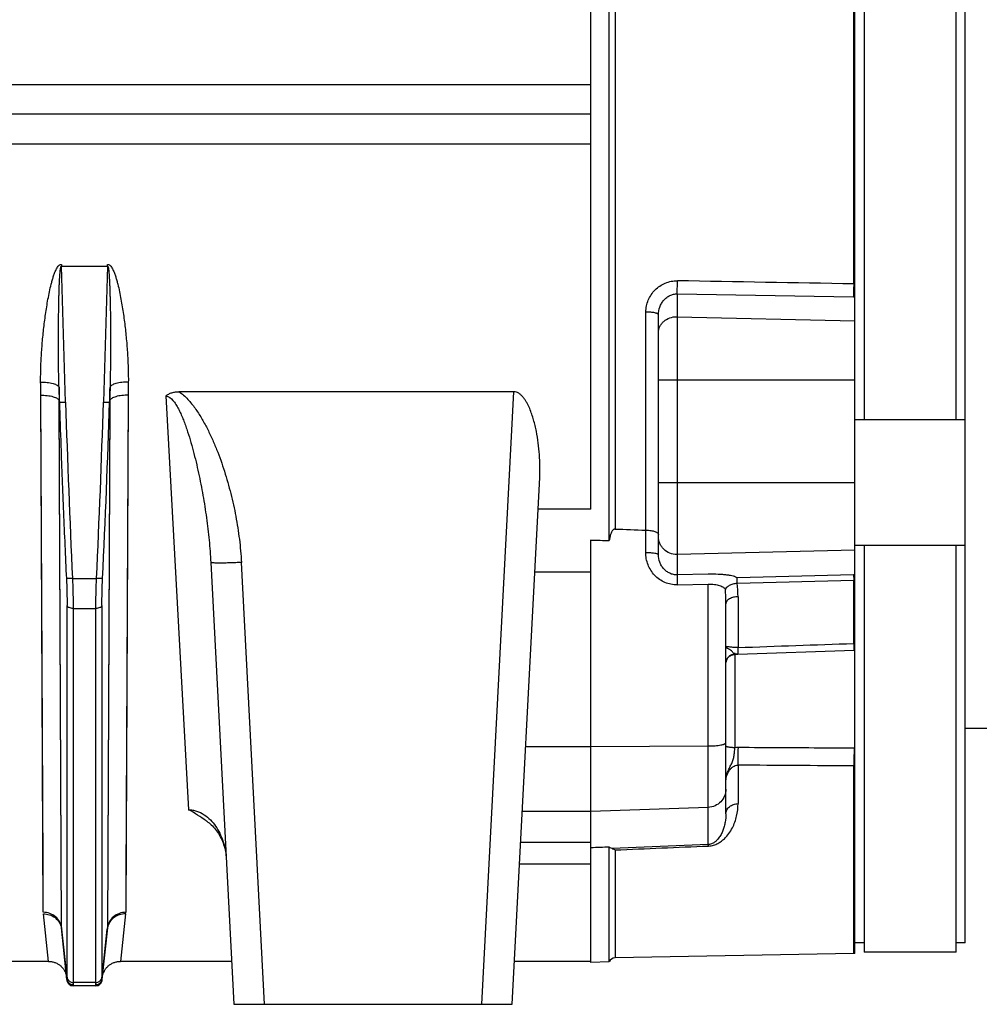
# Model space of a CAD drawing. Extents: x -1598 to 1181, y 8 to 1360.
# Tile 20 of 62: x -740 to -583, y 575 to 735. Entities that reach past the tile are written whole.
import ezdxf

# ---------------------------------------------------------------- set-up
doc = ezdxf.new("R2010")
doc.units = 0
doc.header["$LTSCALE"] = 65.395
doc.layers.add('SG38_1', color=7, linetype='CONTINUOUS')

msp = doc.modelspace()

# ---------------------------------------------------------------- linework, layer by layer
at = {"layer": 'SG38_1', "color": 6, "linetype": 'CONTINUOUS'}
for p, q in [((-585.69, 585.05), (-585.69, 855.02)), ((-603.69, 645.02), (-603.69, 795.06)), ((-643.69, 650.62), (-643.69, 789.46)), ((-602.19, 769.79), (-602.19, 670.29)), ((-587.19, 670.29), (-587.19, 769.79)), ((-646.69, 720.04), (-963.69, 720.04)), ((-635.69, 648.3), (-635.69, 687.36)), ((-659.29, 674.84), (-713.8, 674.84)), ((-585.69, 670.29), (-603.69, 670.29)), ((-659.53, 575.04), (-655.03, 660.85)), ((-585.69, 649.79), (-603.69, 649.79)), ((-602.19, 649.79), (-602.19, 583.54)), ((-587.19, 583.54), (-587.19, 649.79)), ((-708.62, 647.04), (-704.85, 575.04)), ((-603.89, 645.02), (-622.87, 644.52)), ((-622.85, 643.67), (-603.87, 644.16)), ((-603.69, 633.83), (-603.69, 644.16)), ((-624.69, 606.09), (-624.69, 640.29)), ((-622.74, 632.07), (-603.82, 632.72)), ((-603.84, 633), (-603.69, 633.01)), ((-603.69, 616.76), (-603.69, 632.78)), ((-585.69, 620.04), (-503.14, 620.04)), ((-603.69, 583.29), (-603.69, 613.88)), ((-643.69, 581.94), (-643.69, 600.66)), ((-732.91, 587.26), (-732.03, 578.93)), ((-726.34, 578.93), (-725.47, 587.26)), ((-603.87, 583.29), (-642.76, 582.61)), ((-603.69, 583.29), (-603.87, 583.29)), ((-587.19, 583.54), (-602.19, 583.54)), ((-735.06, 582.04), (-744.32, 582.04)), ((-705.21, 582.04), (-723.32, 582.04)), ((-646.69, 582.04), (-659.16, 582.04)), ((-643.69, 581.94), (-646.69, 581.86)), ((-727.34, 578.04), (-731.04, 578.04)), ((-704.85, 575.04), (-659.53, 575.04))]:
    msp.add_line(p, q, dxfattribs=at)
at = {"layer": 'SG38_1', "color": 2, "linetype": 'CONTINUOUS'}
for p, q in [((-646.69, 655.7), (-646.69, 837.88)), ((-732.96, 695.6), (-732.96, 695.28)), ((-732.96, 695.28), (-725.42, 695.28)), ((-725.42, 695.28), (-725.42, 695.6)), ((-733.27, 673.17), (-733.34, 675.58)), ((-725.03, 675.58), (-725.11, 673.17)), ((-735.9, 590.03), (-736.32, 674.29)), ((-722.06, 674.29), (-722.47, 590.03)), ((-722.06, 674.29), (-722.45, 595.46)), ((-733.33, 673.4), (-733.27, 673.17)), ((-725.11, 673.17), (-725.04, 673.4)), ((-646.69, 581.86), (-646.69, 650.72)), ((-627.57, 645.11), (-632.61, 645)), ((-603.69, 644.16), (-603.69, 645.02)), ((-632.63, 643.38), (-627.58, 643.49)), ((-622.87, 644.52), (-622.87, 644.52)), ((-603.69, 632.78), (-603.69, 633.83)), ((-603.69, 613.88), (-603.69, 616.76)), ((-627.58, 601.06), (-643.22, 600.4)), ((-735.06, 582.04), (-735.89, 589.78)), ((-722.49, 589.78), (-723.32, 582.04)), ((-602.19, 585.05), (-603.69, 585.05)), ((-585.69, 585.05), (-587.19, 585.05))]:
    msp.add_line(p, q, dxfattribs=at)
at = {"layer": 'SG38_1', "color": 9, "linetype": 'CONTINUOUS'}
for p, q in [((-642.76, 787.6), (-642.76, 652.48)), ((-603.87, 692.42), (-603.87, 747.66)), ((-646.69, 724.85), (-906.76, 724.85)), ((-906.76, 715.22), (-646.69, 715.22)), ((-732.28, 673.14), (-732.96, 695.28)), ((-725.42, 695.28), (-726.1, 673.14)), ((-632.61, 690.8), (-603.89, 690.28)), ((-632.61, 690.8), (-632.61, 645)), ((-637.72, 652.28), (-637.72, 687.83)), ((-632.61, 687.07), (-603.69, 686.42)), ((-603.69, 676.75), (-635.69, 676.75)), ((-715.94, 674.15), (-712.26, 606.75)), ((-659.29, 674.84), (-664.52, 575.04)), ((-732.92, 587.48), (-733.33, 673.4)), ((-732.92, 587.48), (-733.33, 673.17)), ((-725.04, 673.4), (-725.46, 587.48)), ((-725.05, 673.17), (-725.46, 587.48)), ((-635.69, 660.04), (-603.69, 660.04)), ((-646.69, 655.7), (-655.3, 655.7)), ((-637.76, 648.65), (-637.76, 652.28)), ((-603.69, 649.05), (-632.61, 648.31)), ((-699.85, 575.04), (-703.63, 647.03)), ((-646.69, 645.46), (-655.84, 645.46)), ((-731.15, 644.4), (-727.23, 644.4)), ((-627.58, 601.06), (-627.58, 643.49)), ((-603.87, 633.83), (-603.87, 644.16)), ((-622.72, 641.44), (-622.72, 633.17)), ((-732.03, 579.44), (-732.03, 640.04)), ((-731.03, 639.53), (-727.34, 639.53)), ((-731.03, 639.53), (-731.03, 578.59)), ((-727.34, 578.59), (-727.34, 639.53)), ((-726.35, 640.04), (-726.35, 579.44)), ((-623.24, 632.1), (-623.24, 632.33)), ((-603.83, 632.77), (-603.82, 632.77)), ((-603.83, 632.77), (-603.82, 632.77)), ((-623.24, 632.04), (-623.24, 616.84)), ((-657.33, 617.02), (-646.69, 617.02)), ((-646.69, 617.02), (-627.58, 617.13)), ((-622.72, 614), (-622.72, 607.73)), ((-603.87, 583.29), (-603.87, 613.88)), ((-646.69, 606.47), (-657.88, 606.47)), ((-627.58, 607.13), (-646.69, 606.47)), ((-658.15, 601.46), (-646.69, 601.46)), ((-642.76, 600.19), (-642.76, 582.61)), ((-658.33, 597.95), (-646.69, 597.95)), ((-732.04, 579.09), (-732.92, 587.48)), ((-725.46, 587.48), (-726.34, 579.09)), ((-731.04, 578.1), (-731.04, 578.04)), ((-727.34, 578.59), (-731.03, 578.59)), ((-727.34, 578.04), (-727.33, 578.1))]:
    msp.add_line(p, q, dxfattribs=at)
at = {"layer": 'SG38_1', "color": 2, "linetype": 'CONTINUOUS'}
for points in [[(-735.93, 594.46), (-735.93, 595.46), (-735.94, 596.5), (-735.94, 597.57), (-736.32, 674.29)], [(-722.45, 595.46), (-722.45, 594.46), (-722.45, 593.5), (-722.46, 592.58), (-722.46, 591.69), (-722.47, 590.84), (-722.47, 590.03)]]:
    msp.add_lwpolyline(points, dxfattribs=at)
at = {"layer": 'SG38_1', "color": 6, "linetype": 'CONTINUOUS'}
for points in [[(-623.29, 632.04), (-623.17, 632.05), (-623.03, 632.06), (-622.89, 632.06), (-622.74, 632.07)], [(-624.69, 630.62), (-624.68, 630.7), (-624.67, 630.77), (-624.66, 630.85), (-624.64, 630.93), (-624.62, 631), (-624.59, 631.07), (-624.56, 631.14), (-624.53, 631.21), (-624.5, 631.28), (-624.46, 631.35), (-624.41, 631.41), (-624.37, 631.47), (-624.32, 631.53), (-624.27, 631.59), (-624.21, 631.64), (-624.15, 631.69), (-624.09, 631.74), (-624.03, 631.79), (-623.97, 631.83), (-623.9, 631.87), (-623.83, 631.9), (-623.76, 631.93), (-623.69, 631.96), (-623.61, 631.98), (-623.54, 632), (-623.46, 632.02), (-623.39, 632.03), (-623.31, 632.04), (-623.29, 632.04)], [(-709.37, 604.94), (-709.28, 604.87), (-709.09, 604.74), (-708.9, 604.59), (-708.72, 604.44), (-708.54, 604.27), (-708.36, 604.1), (-708.18, 603.92), (-708.01, 603.72), (-707.84, 603.52), (-707.68, 603.31), (-707.53, 603.09), (-707.37, 602.86), (-707.23, 602.63), (-707.09, 602.38), (-706.96, 602.13), (-706.84, 601.87), (-706.72, 601.61), (-706.62, 601.34), (-706.52, 601.06), (-706.43, 600.78), (-706.35, 600.49), (-706.28, 600.21), (-706.22, 599.91), (-706.17, 599.62), (-706.14, 599.33), (-706.11, 599.03), (-706.09, 598.79)], [(-735.06, 582.04), (-734.98, 582.04), (-734.85, 582.03), (-734.72, 582.02), (-734.59, 582), (-734.46, 581.98), (-734.33, 581.95), (-734.21, 581.91), (-734.08, 581.87), (-733.96, 581.83), (-733.84, 581.78), (-733.72, 581.72), (-733.6, 581.66), (-733.49, 581.6), (-733.38, 581.53), (-733.27, 581.45), (-733.17, 581.37), (-733.07, 581.29), (-732.98, 581.2), (-732.88, 581.1), (-732.8, 581.01), (-732.71, 580.91), (-732.63, 580.8), (-732.56, 580.69), (-732.49, 580.58), (-732.42, 580.47), (-732.36, 580.35), (-732.31, 580.23), (-732.26, 580.11), (-732.21, 579.99), (-732.18, 579.87), (-732.14, 579.74), (-732.12, 579.61), (-732.09, 579.48), (-732.08, 579.35)], [(-726.3, 579.35), (-726.28, 579.48), (-726.26, 579.61), (-726.23, 579.74), (-726.2, 579.87), (-726.16, 579.99), (-726.12, 580.11), (-726.07, 580.23), (-726.01, 580.35), (-725.95, 580.47), (-725.89, 580.58), (-725.82, 580.69), (-725.74, 580.8), (-725.66, 580.91), (-725.58, 581.01), (-725.49, 581.1), (-725.4, 581.2), (-725.31, 581.29), (-725.21, 581.37), (-725.1, 581.45), (-725, 581.53), (-724.89, 581.6), (-724.77, 581.66), (-724.66, 581.72), (-724.54, 581.78), (-724.42, 581.83), (-724.29, 581.87), (-724.17, 581.91), (-724.04, 581.95), (-723.92, 581.98), (-723.79, 582), (-723.66, 582.02), (-723.53, 582.03), (-723.4, 582.04), (-723.32, 582.04)]]:
    msp.add_lwpolyline(points, dxfattribs=at)
at = {"layer": 'SG38_1', "color": 9, "linetype": 'CONTINUOUS'}
for centre, radius, start, end in [((-603.57, 705.69), 13.27, 268.695, 269.4971), ((-603.55, 709.25), 18.97, 268.9785, 269.5926), ((-637.69, 679.3), 8.53, 90, 90.2345), ((-632.69, 683.61), 3.46, 88.7009, 90), ((1044.26, 728.65), 1777.4, 181.78966, 182.71666), ((-2480.68, 727.78), 1755.43, 357.27758, 358.21619), ((-632.69, 651.35), 3.05, 270, 271.4772), ((-642.03, 641.42), 19.31, 0.0436, 6.684), ((-660.34, 640.27), 35.65, 0.0386, 3.8093), ((-623.19, 630.6), 1.5, 91.9714, 94.9116), ((-621.68, 603.38), 28.76, 91.9675, 93.1037), ((-622.7, 611.4), 5.47, 89.6673, 95.642), ((-727.72, 587.5), 2.27, 354.0199, 359.7018)]:
    msp.add_arc(centre, radius, start, end, dxfattribs=at)
at = {"layer": 'SG38_1', "color": 6, "linetype": 'CONTINUOUS'}
for centre, radius, start, end in [((-2497.19, 728.45), 1772.95, 357.28332, 358.21321), ((-637.73, 653.05), 0.77, 267.7448, 270.3432), ((-637.69, 646.46), 5.82, 89.9999, 90.3435), ((-642.74, 581.61), 1, 91, 160.6744), ((-731.04, 579.04), 1, 186, 270), ((-727.34, 579.04), 1, 270, 354)]:
    msp.add_arc(centre, radius, start, end, dxfattribs=at)
at = {"layer": 'SG38_1', "color": 2, "linetype": 'CONTINUOUS'}
for centre, radius, start, end in [((-602.81, 603.33), 41.7, 91.2065, 91.4859), ((-603.3, 624.96), 19.21, 91.1443, 91.6988), ((-604.41, 654.4), 20.58, 271.4796, 271.9971), ((-604.83, 662.13), 29.37, 271.9748, 272.2353), ((-603.79, 622.22), 5.46, 269.6791, 271.0805), ((-603.89, 622.08), 8.2, 270.0856, 271.3837), ((-724.99, 590.04), 2.51, 353.911, 359.6383), ((-735.57, 586.98), 2.68, 10.7912, 11.3169), ((-735.57, 586.98), 2.67, 6.0095, 10.7923), ((-730.65, 587.5), 2.27, 180.2997, 185.9778), ((-731.08, 579.19), 0.959, 185.7303, 189.0836), ((-727.3, 579.19), 0.969, 350.9822, 354.275)]:
    msp.add_arc(centre, radius, start, end, dxfattribs=at)
at = {"layer": 'SG38_1', "color": 6, "linetype": 'CONTINUOUS'}
for centre, major_axis, ratio, start_param, end_param in [((1681.92, 711.63), (2773.55, 16.83), 0.029785, -2.564878, -2.561578), ((1061.74, 707.87), (2675.85, 16.23), 0.022751, -2.263435, -2.261979), ((1061.74, 651.03), (2675.85, 92.02), 0.004007, 2.261703, 2.263159)]:
    msp.add_ellipse(centre, major_axis=major_axis, ratio=ratio, start_param=start_param, end_param=end_param, dxfattribs=at)
at = {"layer": 'SG38_1', "color": 2, "linetype": 'CONTINUOUS'}
for points, knots in [([(-736.33, 676.41), (-736.34, 677.23), (-736.31, 678.86), (-736.19, 681.3), (-735.99, 683.76), (-735.76, 685.81), (-735.54, 687.45), (-735.35, 688.68), (-735.14, 689.91), (-734.9, 691.14), (-734.66, 692.16), (-734.45, 692.97), (-734.27, 693.57), (-734.1, 694.07), (-733.95, 694.46), (-733.82, 694.75), (-733.67, 695.03), (-733.52, 695.25), (-733.38, 695.4), (-733.26, 695.51), (-733.12, 695.58), (-733.01, 695.6), (-732.96, 695.6)], [0, 0, 0, 0, 0.122689, 0.246103, 0.370207, 0.494956, 0.55756, 0.62031, 0.683201, 0.746228, 0.809389, 0.841021, 0.87269, 0.904397, 0.920268, 0.936153, 0.952057, 0.967981, 0.975966, 0.983964, 0.991978, 1, 1, 1, 1]), ([(-725.42, 695.6), (-725.39, 695.6), (-725.34, 695.6), (-725.23, 695.57), (-725.12, 695.51), (-724.99, 695.4), (-724.85, 695.25), (-724.71, 695.03), (-724.56, 694.75), (-724.43, 694.46), (-724.27, 694.07), (-724.1, 693.57), (-723.92, 692.97), (-723.71, 692.16), (-723.48, 691.14), (-723.24, 689.91), (-723.03, 688.68), (-722.84, 687.45), (-722.62, 685.81), (-722.39, 683.76), (-722.19, 681.3), (-722.09, 679.26), (-722.05, 677.63), (-722.04, 676.82), (-722.05, 676.41)], [0, 0, 0, 0, 0.004027, 0.008051, 0.016064, 0.024063, 0.032047, 0.047972, 0.063875, 0.07976, 0.095632, 0.127337, 0.159003, 0.190636, 0.253794, 0.316819, 0.379707, 0.442455, 0.505057, 0.6298, 0.753898, 0.877309, 0.938747, 1, 1, 1, 1]), ([(-736.32, 674.29), (-736.32, 674.46), (-736.32, 675.17), (-736.33, 675.88), (-736.33, 676.41)], [0, 0, 0, 0, 0.249475, 1, 1, 1, 1]), ([(-733.34, 675.58), (-733.34, 675.4), (-733.34, 674.67), (-733.34, 673.95), (-733.33, 673.4)], [0, 0, 0, 0, 0.250521, 1, 1, 1, 1]), ([(-725.04, 673.4), (-725.04, 673.59), (-725.04, 674.31), (-725.04, 675.03), (-725.03, 675.58)], [0, 0, 0, 0, 0.249474, 1, 1, 1, 1]), ([(-722.05, 676.41), (-722.05, 676.24), (-722.05, 675.53), (-722.06, 674.82), (-722.06, 674.29)], [0, 0, 0, 0, 0.250521, 1, 1, 1, 1]), ([(-632.61, 645), (-632.61, 644.98), (-632.62, 644.92), (-632.62, 644.81), (-632.63, 644.66), (-632.63, 644.37), (-632.63, 643.94), (-632.63, 643.58), (-632.63, 643.38)], [0, 0, 0, 0, 0.041604, 0.109259, 0.204484, 0.326284, 0.637498, 1, 1, 1, 1]), ([(-622.87, 644.52), (-622.95, 644.58), (-623.14, 644.68), (-623.5, 644.79), (-623.98, 644.9), (-624.55, 644.98), (-625.22, 645.05), (-626.23, 645.11), (-627.02, 645.12), (-627.57, 645.11)], [0, 0, 0, 0, 0.057582, 0.137131, 0.238838, 0.361353, 0.502392, 0.658756, 1, 1, 1, 1]), ([(-603.89, 645.02), (-603.89, 644.92), (-603.88, 644.63), (-603.88, 644.35), (-603.87, 644.16)], [0, 0, 0, 0, 0.342806, 1, 1, 1, 1]), ([(-627.58, 643.49), (-627.25, 643.5), (-626.62, 643.47), (-625.88, 643.33), (-625.39, 643.14), (-625.05, 642.96), (-624.85, 642.77), (-624.77, 642.63)], [0, 0, 0, 0, 0.332669, 0.619503, 0.738681, 0.840947, 1, 1, 1, 1]), ([(-624.77, 642.63), (-624.72, 642.76), (-624.59, 642.95), (-624.34, 643.16), (-624.1, 643.32), (-623.82, 643.45), (-623.4, 643.59), (-623.08, 643.65), (-622.85, 643.67)], [0, 0, 0, 0, 0.182393, 0.295575, 0.42264, 0.561301, 0.707162, 1, 1, 1, 1]), ([(-622.85, 643.67), (-622.86, 643.86), (-622.86, 644.14), (-622.87, 644.43), (-622.87, 644.52)], [0, 0, 0, 0, 0.655418, 1, 1, 1, 1]), ([(-603.87, 633.83), (-603.87, 633.75), (-603.86, 633.59), (-603.86, 633.37), (-603.85, 633.18), (-603.84, 633.04), (-603.84, 632.95), (-603.83, 632.89), (-603.83, 632.84), (-603.83, 632.8), (-603.83, 632.77), (-603.83, 632.74), (-603.82, 632.73), (-603.82, 632.73), (-603.82, 632.72), (-603.82, 632.72), (-603.82, 632.72)], [0, 0, 0, 0, 0.222295, 0.420818, 0.593133, 0.737113, 0.797908, 0.850984, 0.896176, 0.933345, 0.96238, 0.983191, 0.990493, 0.995721, 0.998877, 1, 1, 1, 1]), ([(-603.82, 616.76), (-603.82, 616.23), (-603.83, 615.27), (-603.85, 614.31), (-603.87, 613.88)], [0, 0, 0, 0, 0.55039, 1, 1, 1, 1]), ([(-643.22, 600.4), (-643.19, 600.39), (-643.02, 600.34), (-642.87, 600.27), (-642.76, 600.19)], [0, 0, 0, 0, 0.22837, 1, 1, 1, 1]), ([(-627.55, 600.83), (-627.55, 600.88), (-627.56, 600.96), (-627.58, 601.04), (-627.58, 601.06)], [0, 0, 0, 0, 0.617587, 1, 1, 1, 1]), ([(-732.92, 587.48), (-732.95, 587.82), (-733.16, 588.5), (-733.85, 589.36), (-734.82, 589.91), (-735.55, 590.03), (-735.9, 590.03)], [0, 0, 0, 0, 0.23473, 0.490742, 0.752435, 1, 1, 1, 1]), ([(-735.89, 589.78), (-735.56, 589.78), (-734.88, 589.68), (-733.96, 589.21), (-733.26, 588.45), (-733.01, 587.82), (-732.94, 587.5)], [0, 0, 0, 0, 0.245466, 0.504676, 0.760865, 1, 1, 1, 1]), ([(-732.04, 579.09), (-732.04, 579.08), (-732.04, 579.05), (-732.04, 579.01), (-732.04, 578.99)], [0, 0, 0, 0, 0.29146, 1, 1, 1, 1]), ([(-732.04, 578.99), (-732.03, 578.87), (-731.95, 578.63), (-731.73, 578.34), (-731.41, 578.14), (-731.17, 578.1), (-731.04, 578.1)], [0, 0, 0, 0, 0.249337, 0.499043, 0.749299, 1, 1, 1, 1]), ([(-731.04, 578.2), (-731.16, 578.2), (-731.39, 578.24), (-731.7, 578.42), (-731.93, 578.7), (-732.01, 578.93), (-732.03, 579.04)], [0, 0, 0, 0, 0.241593, 0.499753, 0.757895, 1, 1, 1, 1]), ([(-731.04, 578.1), (-731.04, 578.11), (-731.05, 578.14), (-731.04, 578.18), (-731.04, 578.2)], [0, 0, 0, 0, 0.204494, 1, 1, 1, 1]), ([(-726.35, 579.04), (-726.36, 578.92), (-726.44, 578.7), (-726.67, 578.43), (-726.98, 578.25), (-727.22, 578.2), (-727.33, 578.2)], [0, 0, 0, 0, 0.248119, 0.497575, 0.74841, 1, 1, 1, 1]), ([(-727.33, 578.1), (-727.21, 578.1), (-726.97, 578.14), (-726.65, 578.34), (-726.42, 578.63), (-726.35, 578.87), (-726.34, 578.99)], [0, 0, 0, 0, 0.250701, 0.500957, 0.750663, 1, 1, 1, 1]), ([(-727.33, 578.2), (-727.33, 578.19), (-727.33, 578.16), (-727.33, 578.12), (-727.33, 578.1)], [0, 0, 0, 0, 0.296015, 1, 1, 1, 1]), ([(-726.34, 578.99), (-726.34, 579), (-726.34, 579.03), (-726.34, 579.07), (-726.34, 579.09)], [0, 0, 0, 0, 0.209141, 1, 1, 1, 1])]:
    msp.add_open_spline(points, degree=3, knots=knots, dxfattribs=at)
at = {"layer": 'SG38_1', "color": 9, "linetype": 'CONTINUOUS'}
for points, knots in [([(-733.34, 675.58), (-733.37, 676.41), (-733.4, 678.08), (-733.43, 680.59), (-733.43, 682.68), (-733.43, 684.36), (-733.42, 685.61), (-733.41, 686.87), (-733.39, 688.13), (-733.37, 689.17), (-733.36, 690.01), (-733.34, 690.63), (-733.32, 691.26), (-733.3, 691.88), (-733.28, 692.5), (-733.25, 693.02), (-733.23, 693.42), (-733.21, 693.73), (-733.19, 694.03), (-733.16, 694.33), (-733.13, 694.62), (-733.1, 694.86), (-733.07, 695.03), (-733.05, 695.13), (-733.03, 695.2), (-733.01, 695.25), (-732.98, 695.28), (-732.96, 695.28)], [0, 0, 0, 0, 0.126752, 0.253767, 0.380953, 0.444581, 0.508215, 0.57184, 0.635433, 0.698962, 0.730688, 0.762377, 0.794014, 0.82558, 0.857043, 0.888349, 0.903916, 0.919396, 0.934756, 0.949938, 0.964824, 0.979144, 0.985884, 0.992052, 0.994772, 0.997074, 1, 1, 1, 1]), ([(-725.42, 695.28), (-725.4, 695.28), (-725.37, 695.25), (-725.35, 695.2), (-725.33, 695.13), (-725.3, 695.03), (-725.27, 694.86), (-725.24, 694.62), (-725.21, 694.33), (-725.19, 694.03), (-725.17, 693.73), (-725.15, 693.42), (-725.13, 693.01), (-725.1, 692.5), (-725.08, 691.88), (-725.06, 691.26), (-725.04, 690.63), (-725.02, 690.01), (-725, 689.17), (-724.98, 688.13), (-724.97, 686.87), (-724.95, 685.61), (-724.95, 684.36), (-724.94, 682.68), (-724.95, 680.59), (-724.98, 678.08), (-725.01, 676.41), (-725.03, 675.58)], [0, 0, 0, 0, 0.002929, 0.005232, 0.007953, 0.014121, 0.020861, 0.035181, 0.050067, 0.065248, 0.080609, 0.096089, 0.111656, 0.142962, 0.174425, 0.20599, 0.237627, 0.269315, 0.301041, 0.364571, 0.428163, 0.491787, 0.555422, 0.619049, 0.746234, 0.873249, 1, 1, 1, 1]), ([(-637.72, 687.83), (-637.72, 688.16), (-637.66, 688.82), (-637.37, 689.78), (-636.9, 690.66), (-636.26, 691.45), (-635.48, 692.09), (-634.59, 692.58), (-633.61, 692.87), (-632.93, 692.93), (-632.59, 692.92)], [0, 0, 0, 0, 0.123084, 0.246696, 0.370941, 0.495843, 0.621348, 0.747327, 0.873613, 1, 1, 1, 1]), ([(-632.61, 690.8), (-632.61, 690.91), (-632.61, 691.21), (-632.61, 691.92), (-632.6, 692.5), (-632.59, 692.92)], [0, 0, 0, 0, 0.169121, 0.412141, 1, 1, 1, 1]), ([(-603.87, 692.42), (-603.88, 692.01), (-603.89, 691.43), (-603.9, 690.71), (-603.89, 690.41), (-603.89, 690.28)], [0, 0, 0, 0, 0.572519, 0.822077, 1, 1, 1, 1]), ([(-635.69, 687.36), (-635.69, 687.8), (-635.57, 688.46), (-635.2, 689.24), (-634.83, 689.77), (-634.36, 690.21), (-633.82, 690.55), (-633.23, 690.75), (-632.82, 690.8), (-632.61, 690.8)], [0, 0, 0, 0, 0.255509, 0.383207, 0.509694, 0.634617, 0.757786, 0.879385, 1, 1, 1, 1]), ([(-635.69, 687.36), (-635.69, 687.44), (-635.79, 687.52), (-635.91, 687.58), (-636.06, 687.64), (-636.29, 687.7), (-636.6, 687.76), (-636.95, 687.8), (-637.32, 687.83), (-637.57, 687.83), (-637.69, 687.83)], [0, 0, 0, 0, 0.104543, 0.14843, 0.200391, 0.32764, 0.481083, 0.651426, 0.827778, 1, 1, 1, 1]), ([(-635.69, 684.48), (-635.69, 684.65), (-635.65, 684.99), (-635.48, 685.48), (-635.19, 685.93), (-634.69, 686.47), (-633.85, 686.94), (-633.08, 687.07), (-632.69, 687.07)], [0, 0, 0, 0, 0.116302, 0.234038, 0.354379, 0.478039, 0.734404, 1, 1, 1, 1]), ([(-736.33, 676.41), (-735.98, 676.42), (-735.46, 676.39), (-734.79, 676.3), (-734.34, 676.19), (-733.95, 676.07), (-733.65, 675.92), (-733.45, 675.76), (-733.36, 675.64), (-733.34, 675.58)], [0, 0, 0, 0, 0.325199, 0.48542, 0.632946, 0.760487, 0.863562, 0.941821, 1, 1, 1, 1]), ([(-722.05, 676.41), (-722.39, 676.42), (-722.92, 676.39), (-723.59, 676.3), (-724.04, 676.19), (-724.43, 676.07), (-724.72, 675.92), (-724.93, 675.76), (-725.01, 675.64), (-725.03, 675.58)], [0, 0, 0, 0, 0.3252, 0.485422, 0.632948, 0.76049, 0.863563, 0.941822, 1, 1, 1, 1]), ([(-736.32, 674.29), (-735.97, 674.29), (-735.45, 674.26), (-734.78, 674.16), (-734.32, 674.05), (-733.94, 673.92), (-733.64, 673.76), (-733.43, 673.6), (-733.35, 673.47), (-733.33, 673.4)], [0, 0, 0, 0, 0.323211, 0.48262, 0.629629, 0.757089, 0.860644, 0.940044, 1, 1, 1, 1]), ([(-722.06, 674.29), (-722.41, 674.29), (-722.93, 674.26), (-723.6, 674.16), (-724.05, 674.05), (-724.44, 673.92), (-724.74, 673.76), (-724.94, 673.6), (-725.03, 673.47), (-725.04, 673.4)], [0, 0, 0, 0, 0.323202, 0.482616, 0.629632, 0.757097, 0.860653, 0.940049, 1, 1, 1, 1]), ([(-715.94, 674.15), (-715.49, 674.13), (-714.98, 673.69), (-714.54, 673.13), (-714.23, 672.67), (-713.88, 672.05), (-713.5, 671.27), (-713.15, 670.45), (-712.83, 669.6), (-712.42, 668.45), (-711.96, 666.99), (-711.3, 664.61), (-710.58, 661.6), (-709.87, 657.96), (-709.3, 654.32), (-708.87, 650.67), (-708.68, 648.25), (-708.62, 647.04)], [0, 0, 0, 0, 0.04703, 0.060859, 0.075171, 0.104787, 0.135314, 0.166426, 0.197927, 0.229707, 0.293778, 0.358251, 0.487616, 0.616879, 0.745567, 0.873366, 1, 1, 1, 1]), ([(-713.8, 674.84), (-713.53, 674.67), (-713.03, 674.28), (-712.13, 673.39), (-711.14, 672.16), (-710.12, 670.56), (-709.21, 668.9), (-708.39, 667.19), (-707.41, 664.87), (-706.35, 661.89), (-705.32, 658.25), (-704.5, 654.55), (-703.92, 650.81), (-703.69, 648.29), (-703.63, 647.03)], [0, 0, 0, 0, 0.031255, 0.062516, 0.125007, 0.187516, 0.250027, 0.312539, 0.375049, 0.500046, 0.625042, 0.750034, 0.87502, 1, 1, 1, 1]), ([(-733.27, 673.17), (-733.2, 670.78), (-733, 664.78), (-732.63, 655.2), (-732.31, 648.01), (-732.14, 644.42)], [0, 0, 0, 0, 0.25, 0.625, 1, 1, 1, 1]), ([(-733.27, 673.17), (-733.27, 673.17), (-733.26, 673.16), (-733.22, 673.16), (-733.16, 673.15), (-733.06, 673.14), (-732.94, 673.14), (-732.8, 673.13), (-732.57, 673.13), (-732.4, 673.14), (-732.28, 673.14)], [0, 0, 0, 0, 0.014254, 0.03629, 0.10395, 0.20161, 0.326182, 0.47354, 0.638745, 1, 1, 1, 1]), ([(-726.1, 673.14), (-725.98, 673.14), (-725.81, 673.13), (-725.58, 673.13), (-725.44, 673.14), (-725.31, 673.14), (-725.22, 673.15), (-725.16, 673.16), (-725.12, 673.16), (-725.11, 673.17), (-725.11, 673.17)], [0, 0, 0, 0, 0.361238, 0.526442, 0.673803, 0.798379, 0.896044, 0.963708, 0.985745, 1, 1, 1, 1]), ([(-632.69, 648.3), (-633.08, 648.3), (-633.86, 648.46), (-634.7, 649.01), (-635.2, 649.61), (-635.48, 650.12), (-635.65, 650.68), (-635.69, 651.07), (-635.69, 651.26)], [0, 0, 0, 0, 0.251149, 0.501269, 0.626381, 0.751146, 0.875645, 1, 1, 1, 1]), ([(-632.63, 643.38), (-632.97, 643.37), (-633.66, 643.43), (-634.65, 643.74), (-635.55, 644.25), (-636.33, 644.92), (-636.95, 645.74), (-637.41, 646.65), (-637.7, 647.63), (-637.76, 648.31), (-637.76, 648.65)], [0, 0, 0, 0, 0.126066, 0.251836, 0.377231, 0.502241, 0.626915, 0.751353, 0.875672, 1, 1, 1, 1]), ([(-637.76, 648.65), (-637.63, 648.65), (-637.38, 648.65), (-637.01, 648.63), (-636.64, 648.6), (-636.32, 648.56), (-636.08, 648.51), (-635.93, 648.47), (-635.84, 648.44), (-635.77, 648.41), (-635.72, 648.37), (-635.69, 648.33), (-635.69, 648.3)], [0, 0, 0, 0, 0.173089, 0.351755, 0.525247, 0.681673, 0.810552, 0.862434, 0.905467, 0.939742, 0.965956, 1, 1, 1, 1]), ([(-632.61, 645), (-632.82, 645), (-633.24, 645.04), (-633.83, 645.24), (-634.37, 645.56), (-634.84, 645.98), (-635.21, 646.49), (-635.58, 647.25), (-635.69, 647.89), (-635.69, 648.3)], [0, 0, 0, 0, 0.124625, 0.249215, 0.373912, 0.498812, 0.623937, 0.74941, 1, 1, 1, 1]), ([(-703.63, 647.03), (-703.93, 647.02), (-704.54, 646.99), (-705.45, 646.96), (-706.32, 646.93), (-707, 646.93), (-707.48, 646.93), (-707.78, 646.93), (-708.04, 646.94), (-708.25, 646.95), (-708.41, 646.97), (-708.51, 646.99), (-708.57, 647), (-708.6, 647.01), (-708.62, 647.02), (-708.62, 647.03)], [0, 0, 0, 0, 0.18125, 0.366555, 0.544831, 0.704011, 0.772977, 0.83345, 0.884644, 0.926206, 0.958003, 0.980339, 0.988125, 0.993824, 1, 1, 1, 1]), ([(-732.14, 644.42), (-732.1, 643.66), (-732.05, 642.2), (-732.03, 640.73), (-732.03, 640.04)], [0, 0, 0, 0, 0.522426, 1, 1, 1, 1]), ([(-731.15, 644.4), (-731.27, 644.4), (-731.44, 644.39), (-731.67, 644.39), (-731.81, 644.39), (-731.94, 644.39), (-732.03, 644.4), (-732.09, 644.41), (-732.13, 644.41), (-732.14, 644.42), (-732.14, 644.42)], [0, 0, 0, 0, 0.362852, 0.528599, 0.676227, 0.800736, 0.897963, 0.964813, 0.986318, 1, 1, 1, 1]), ([(-731.15, 644.4), (-731.11, 643.56), (-731.06, 641.93), (-731.03, 640.31), (-731.03, 639.53)], [0, 0, 0, 0, 0.522432, 1, 1, 1, 1]), ([(-727.34, 639.53), (-727.34, 640.31), (-727.32, 641.93), (-727.27, 643.56), (-727.23, 644.4)], [0, 0, 0, 0, 0.477568, 1, 1, 1, 1]), ([(-726.24, 644.42), (-726.24, 644.42), (-726.25, 644.41), (-726.29, 644.41), (-726.35, 644.4), (-726.44, 644.39), (-726.57, 644.39), (-726.71, 644.39), (-726.94, 644.39), (-727.11, 644.4), (-727.23, 644.4)], [0, 0, 0, 0, 0.01394, 0.035682, 0.102891, 0.200302, 0.324827, 0.472324, 0.637826, 1, 1, 1, 1]), ([(-726.35, 640.04), (-726.35, 640.74), (-726.33, 642.2), (-726.27, 643.66), (-726.24, 644.42)], [0, 0, 0, 0, 0.477604, 1, 1, 1, 1]), ([(-622.72, 641.44), (-622.97, 641.43), (-623.45, 641.38), (-624.01, 641.18), (-624.37, 640.93), (-624.55, 640.72), (-624.66, 640.51), (-624.69, 640.36), (-624.69, 640.29)], [0, 0, 0, 0, 0.295578, 0.583562, 0.709933, 0.82014, 0.915447, 1, 1, 1, 1]), ([(-731.03, 639.53), (-731.15, 639.53), (-731.38, 639.56), (-731.65, 639.64), (-731.83, 639.75), (-731.96, 639.86), (-732.02, 639.97), (-732.03, 640.04)], [0, 0, 0, 0, 0.294689, 0.582401, 0.709665, 0.821529, 1, 1, 1, 1]), ([(-726.35, 640.04), (-726.36, 639.97), (-726.42, 639.86), (-726.55, 639.75), (-726.72, 639.64), (-727, 639.56), (-727.23, 639.53), (-727.34, 639.53)], [0, 0, 0, 0, 0.178471, 0.290335, 0.417599, 0.705311, 1, 1, 1, 1]), ([(-622.72, 633.17), (-622.87, 633.16), (-623.14, 633.15), (-623.53, 633.18), (-623.86, 633.22), (-624.13, 633.26), (-624.35, 633.28), (-624.51, 633.28), (-624.6, 633.25), (-624.65, 633.22), (-624.68, 633.18), (-624.69, 633.14), (-624.69, 633.12)], [0, 0, 0, 0, 0.211416, 0.402347, 0.564588, 0.698885, 0.806678, 0.888416, 0.920154, 0.947143, 0.972291, 1, 1, 1, 1]), ([(-623.29, 632.04), (-623.3, 632.04), (-623.33, 632.06), (-623.37, 632.11), (-623.42, 632.18), (-623.49, 632.28), (-623.57, 632.39), (-623.72, 632.56), (-623.94, 632.74), (-624.17, 632.89), (-624.35, 632.99), (-624.46, 633.04), (-624.54, 633.08), (-624.59, 633.1), (-624.63, 633.11), (-624.65, 633.12), (-624.67, 633.12), (-624.69, 633.13), (-624.69, 633.12)], [0, 0, 0, 0, 0.02009, 0.054108, 0.10414, 0.169641, 0.248812, 0.338757, 0.533685, 0.718745, 0.799069, 0.868269, 0.924449, 0.947108, 0.965885, 0.980618, 0.991166, 1, 1, 1, 1]), ([(-623.32, 632.09), (-623.48, 632.08), (-623.8, 632), (-624.23, 631.73), (-624.54, 631.33), (-624.65, 631.01), (-624.67, 630.85)], [0, 0, 0, 0, 0.241422, 0.498086, 0.755695, 1, 1, 1, 1]), ([(-623.24, 632.1), (-623.24, 632.09), (-623.25, 632.07), (-623.27, 632.04), (-623.29, 632.04)], [0, 0, 0, 0, 0.351198, 1, 1, 1, 1]), ([(-622.67, 632.07), (-622.67, 632.07), (-622.67, 632.07), (-622.67, 632.08), (-622.67, 632.08), (-622.68, 632.09), (-622.68, 632.12), (-622.68, 632.15), (-622.68, 632.19), (-622.68, 632.24), (-622.69, 632.3), (-622.69, 632.4), (-622.7, 632.54), (-622.71, 632.73), (-622.71, 632.94), (-622.72, 633.09), (-622.72, 633.17)], [0, 0, 0, 0, 0.001087, 0.004187, 0.009383, 0.016707, 0.037731, 0.067216, 0.105112, 0.151366, 0.2059, 0.268408, 0.415618, 0.589513, 0.78595, 1, 1, 1, 1]), ([(-627.58, 617.13), (-627.39, 617.14), (-627.02, 617.14), (-626.48, 617.17), (-625.99, 617.22), (-625.55, 617.28), (-625.24, 617.35), (-625.03, 617.41), (-624.91, 617.46), (-624.82, 617.5), (-624.75, 617.55), (-624.7, 617.6), (-624.69, 617.64), (-624.69, 617.66)], [0, 0, 0, 0, 0.189202, 0.370434, 0.537284, 0.683945, 0.805509, 0.855708, 0.898433, 0.933597, 0.961432, 0.982813, 1, 1, 1, 1]), ([(-623.24, 616.84), (-623.33, 616.84), (-623.51, 616.85), (-623.77, 616.86), (-624.03, 616.89), (-624.25, 616.92), (-624.44, 616.96), (-624.56, 617.01), (-624.63, 617.04), (-624.67, 617.07), (-624.69, 617.1), (-624.69, 617.12)], [0, 0, 0, 0, 0.176484, 0.355596, 0.527598, 0.681569, 0.808261, 0.902143, 0.936477, 0.963263, 1, 1, 1, 1]), ([(-624.69, 611.46), (-624.69, 611.7), (-624.64, 612.18), (-624.43, 612.87), (-624.19, 613.41), (-623.98, 613.82), (-623.82, 614.13), (-623.67, 614.43), (-623.51, 614.86), (-623.38, 615.42), (-623.29, 616.13), (-623.26, 616.6), (-623.24, 616.84)], [0, 0, 0, 0, 0.128359, 0.255897, 0.381241, 0.442779, 0.503386, 0.56319, 0.622836, 0.744904, 0.872002, 1, 1, 1, 1]), ([(-622.72, 614), (-622.7, 614.43), (-622.68, 615.38), (-622.67, 616.34), (-622.67, 616.87)], [0, 0, 0, 0, 0.450085, 1, 1, 1, 1]), ([(-603.82, 616.76), (-605.39, 616.77), (-609.32, 616.79), (-615.6, 616.83), (-620.31, 616.85), (-622.67, 616.87)], [0, 0, 0, 0, 0.25, 0.625, 1, 1, 1, 1]), ([(-624.69, 611.46), (-624.69, 611.75), (-624.57, 612.33), (-624.25, 612.99), (-623.89, 613.45), (-623.56, 613.75), (-623.17, 613.96), (-622.87, 614), (-622.72, 614)], [0, 0, 0, 0, 0.247032, 0.498268, 0.623814, 0.749193, 0.87465, 1, 1, 1, 1]), ([(-624.69, 610.08), (-624.69, 609.71), (-624.84, 608.95), (-625.48, 607.98), (-626.44, 607.32), (-627.2, 607.14), (-627.58, 607.13)], [0, 0, 0, 0, 0.248267, 0.497536, 0.748238, 1, 1, 1, 1]), ([(-712.26, 606.75), (-712.03, 606.75), (-711.58, 606.7), (-710.71, 606.48), (-709.69, 605.97), (-708.65, 605.11), (-707.52, 603.72), (-706.53, 601.7), (-706.18, 599.94), (-706.11, 599.05)], [0, 0, 0, 0, 0.06326, 0.126427, 0.252114, 0.377393, 0.50235, 0.751151, 1, 1, 1, 1]), ([(-627.55, 600.83), (-627.26, 600.85), (-626.72, 600.94), (-626.01, 601.23), (-625.43, 601.6), (-624.81, 602.12), (-624.19, 602.84), (-623.63, 603.76), (-623.22, 604.72), (-622.84, 606.03), (-622.72, 607.05), (-622.72, 607.73)], [0, 0, 0, 0, 0.094088, 0.176903, 0.250137, 0.317134, 0.440243, 0.555791, 0.667791, 0.778369, 1, 1, 1, 1]), ([(-624.69, 606.09), (-624.69, 606.19), (-624.67, 606.4), (-624.56, 606.7), (-624.37, 606.99), (-624.03, 607.34), (-623.47, 607.64), (-622.97, 607.73), (-622.72, 607.73)], [0, 0, 0, 0, 0.105381, 0.21873, 0.340319, 0.469369, 0.738678, 1, 1, 1, 1]), ([(-624.69, 606.09), (-624.69, 605.63), (-624.75, 604.93), (-624.96, 604.03), (-625.18, 603.36), (-625.48, 602.71), (-625.81, 602.18), (-626.15, 601.78), (-626.48, 601.48), (-626.85, 601.25), (-627.22, 601.11), (-627.46, 601.07), (-627.58, 601.06)], [0, 0, 0, 0, 0.221744, 0.331873, 0.442681, 0.555757, 0.674283, 0.737894, 0.807329, 0.888876, 0.939292, 1, 1, 1, 1]), ([(-722.49, 589.78), (-722.84, 589.78), (-723.57, 589.67), (-724.54, 589.13), (-725.23, 588.28), (-725.43, 587.59), (-725.47, 587.26)], [0, 0, 0, 0, 0.247792, 0.509109, 0.764825, 1, 1, 1, 1]), ([(-722.47, 590.03), (-722.82, 590.03), (-723.55, 589.91), (-724.52, 589.36), (-725.21, 588.5), (-725.42, 587.82), (-725.46, 587.48)], [0, 0, 0, 0, 0.247554, 0.509248, 0.765266, 1, 1, 1, 1]), ([(-732.03, 579.44), (-732.03, 579.41), (-732.03, 579.29), (-732.03, 579.17), (-732.04, 579.09)], [0, 0, 0, 0, 0.30378, 1, 1, 1, 1]), ([(-732.03, 579.44), (-732.02, 579.33), (-731.95, 579.1), (-731.72, 578.82), (-731.39, 578.63), (-731.15, 578.59), (-731.03, 578.59)], [0, 0, 0, 0, 0.234969, 0.491097, 0.752684, 1, 1, 1, 1]), ([(-727.34, 578.59), (-727.23, 578.59), (-726.98, 578.63), (-726.66, 578.82), (-726.43, 579.1), (-726.36, 579.33), (-726.35, 579.44)], [0, 0, 0, 0, 0.247316, 0.508903, 0.765031, 1, 1, 1, 1]), ([(-726.34, 579.09), (-726.34, 579.12), (-726.35, 579.23), (-726.35, 579.35), (-726.35, 579.44)], [0, 0, 0, 0, 0.195969, 1, 1, 1, 1]), ([(-731.03, 578.59), (-731.03, 578.55), (-731.03, 578.42), (-731.04, 578.29), (-731.04, 578.2)], [0, 0, 0, 0, 0.303882, 1, 1, 1, 1]), ([(-727.33, 578.2), (-727.34, 578.23), (-727.34, 578.36), (-727.34, 578.49), (-727.34, 578.59)], [0, 0, 0, 0, 0.195853, 1, 1, 1, 1])]:
    msp.add_open_spline(points, degree=3, knots=knots, dxfattribs=at)
at = {"layer": 'SG38_1', "color": 6, "linetype": 'CONTINUOUS'}
msp.add_open_spline([(-603.87, 692.42), (-613.45, 692.58), (-623.02, 692.75), (-632.59, 692.92)], degree=3, dxfattribs=at)
for points, knots in [([(-715.94, 674.15), (-715.8, 674.28), (-715.48, 674.49), (-714.94, 674.7), (-714.38, 674.82), (-713.99, 674.84), (-713.8, 674.84)], [0, 0, 0, 0, 0.246895, 0.496644, 0.74799, 1, 1, 1, 1]), ([(-655.03, 660.85), (-655, 661.47), (-654.98, 662.73), (-655.06, 664.61), (-655.25, 666.5), (-655.5, 668.08), (-655.77, 669.33), (-656.02, 670.26), (-656.31, 671.19), (-656.65, 672.1), (-657, 672.84), (-657.34, 673.41), (-657.62, 673.82), (-657.95, 674.2), (-658.33, 674.53), (-658.78, 674.78), (-659.12, 674.84), (-659.29, 674.84)], [0, 0, 0, 0, 0.121311, 0.243468, 0.366507, 0.490455, 0.552793, 0.615379, 0.678234, 0.741387, 0.804901, 0.836846, 0.868949, 0.901258, 0.933846, 0.966778, 1, 1, 1, 1]), ([(-642.76, 652.48), (-642.81, 652.48), (-642.9, 652.46), (-643.02, 652.39), (-643.12, 652.29), (-643.24, 652.15), (-643.35, 651.95), (-643.45, 651.69), (-643.53, 651.43), (-643.62, 651.07), (-643.67, 650.8), (-643.69, 650.62)], [0, 0, 0, 0, 0.062776, 0.125653, 0.188479, 0.251207, 0.376316, 0.501261, 0.626081, 0.750807, 1, 1, 1, 1]), ([(-637.69, 652.28), (-637.56, 652.28), (-637.3, 652.27), (-636.93, 652.23), (-636.58, 652.17), (-636.28, 652.09), (-636.03, 651.98), (-635.85, 651.87), (-635.72, 651.74), (-635.69, 651.64), (-635.69, 651.59)], [0, 0, 0, 0, 0.176003, 0.345792, 0.503573, 0.644379, 0.764492, 0.862047, 0.938248, 1, 1, 1, 1]), ([(-709.37, 604.94), (-709.83, 605.25), (-710.77, 605.89), (-711.75, 606.48), (-712.26, 606.75)], [0, 0, 0, 0, 0.489879, 1, 1, 1, 1]), ([(-643.22, 600.4), (-643.33, 600.43), (-643.5, 600.49), (-643.65, 600.6), (-643.69, 600.66)], [0, 0, 0, 0, 0.621063, 1, 1, 1, 1])]:
    msp.add_open_spline(points, degree=3, knots=knots, dxfattribs=at)
at = {"layer": 'SG38_1', "color": 9, "linetype": 'CONTINUOUS'}
for points in [[(-622.72, 633.17), (-616.44, 633.39), (-610.16, 633.61), (-603.87, 633.83)], [(-603.87, 613.88), (-610.16, 613.92), (-616.44, 613.96), (-622.72, 614)]]:
    msp.add_open_spline(points, degree=3, dxfattribs=at)
at = {"layer": 'SG38_1', "color": 2, "linetype": 'CONTINUOUS'}
msp.add_open_spline([(-642.76, 600.19), (-637.69, 600.41), (-632.62, 600.62), (-627.55, 600.83)], degree=3, dxfattribs=at)

doc.saveas('drawing.dxf')
